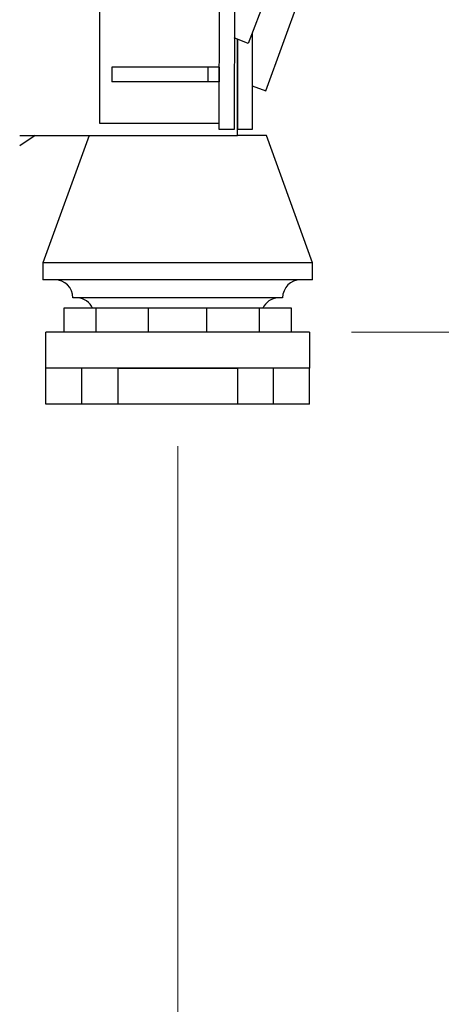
# Model space of a CAD drawing. Header units: inches. Extents: x 0 to 20790, y -12 to 14700.
# Tile 219 of 256: x 10531 to 10883, y 3394 to 4216. Entities that reach past the tile are written whole.
import ezdxf

# ---------------------------------------------------------------- set-up
doc = ezdxf.new("R2010")
doc.units = ezdxf.units.IN
doc.layers.add('1', color=7, linetype='Continuous', true_color=0xffffff)
doc.layers.add('254', color=7, linetype='Continuous', true_color=0xffffff)
doc.styles.add('latin_extended', font='simplex.shx')
doc.dimstyles.get("Standard").update_dxf_attribs({"dimtxt": 0.18, "dimasz": 0.18, "dimexe": 0.18, "dimexo": 0.0625, "dimgap": 0.09, "dimtad": 0, "dimtih": 1, "dimtoh": 1, "dimdec": 4, "dimzin": 0, "dimdsep": 46, "dimtxsty": 'Standard', "dimcen": 0.09, "dimadec": 0, "dimazin": 0, "dimtfac": 1, "dimtdec": 4, "dimtofl": 0, "dimtmove": 0, "dimatfit": 3, "dimfxl": 1, "dimtolj": 1, "dimtzin": 0, "dimarcsym": 0})

# ---------------------------------------------------------------- blocks, each defined once
blk = doc.blocks.new('_U10')
at = {"layer": '254', "color": 3, "linetype": 'Continuous', "lineweight": 13, "transparency": 16777216}
for p, q in [((9413.31, 3859.8), (9413.31, 2800.8)), ((10663.31, 3859.8), (10663.31, 2800.8)), ((9535.81, 2835.8), (10540.81, 2835.8))]:
    blk.add_line(p, q, dxfattribs=at)
at = {"layer": '254', "color": 3, "transparency": 16777216}
for points in [[(9535.81, 2856.21), (9535.81, 2815.38), (9413.31, 2835.8)], [(10540.81, 2815.38), (10540.81, 2856.21), (10663.31, 2835.8)]]:
    blk.add_solid(points, dxfattribs=at)
at = {"layer": 'Defpoints', "color": 0, "transparency": 16777216}
for p in [(9413.31, 3894.8), (10663.31, 3894.8), (10663.31, 2835.8)]:
    blk.add_point(p, dxfattribs=at)
at = {"layer": '254', "color": 2, "lineweight": 13, "transparency": 16777216, "insert": (9834.14, 3019.55), "char_height": 122.5, "attachment_point": 1, "style": 'latin_extended'}
blk.add_mtext('\\A1;1250', dxfattribs=at)
blk = doc.blocks.new('_U12')
at = {"layer": '254', "color": 3, "linetype": 'Continuous', "lineweight": 13, "transparency": 16777216}
for p, q in [((10073.31, 4618.8), (12182.34, 4618.8)), ((12147.34, 4496.3), (12147.34, 4077.3)), ((10808.31, 3954.8), (12182.34, 3954.8)), ((12147.34, 3954.8), (12147.34, 2257.3))]:
    blk.add_line(p, q, dxfattribs=at)
at = {"layer": '254', "color": 3, "transparency": 16777216}
for points in [[(12167.76, 4496.3), (12126.92, 4496.3), (12147.34, 4618.8)], [(12126.92, 4077.3), (12167.76, 4077.3), (12147.34, 3954.8)]]:
    blk.add_solid(points, dxfattribs=at)
at = {"layer": 'Defpoints', "color": 0, "transparency": 16777216}
for p in [(10038.31, 4618.8), (10773.31, 3954.8), (12147.34, 3954.8)]:
    blk.add_point(p, dxfattribs=at)
at = {"layer": '254', "color": 2, "lineweight": 13, "transparency": 16777216, "insert": (11963.59, 2318.55), "char_height": 122.5, "attachment_point": 1, "rotation": 90, "style": 'latin_extended'}
blk.add_mtext('\\A1;\\C31;{\\H1.00x;\\Fsimplex.shx;Installed ~\\Fsimplex.shx;}\\C2; 664 ', dxfattribs=at)

msp = doc.modelspace()

# ---------------------------------------------------------------- linework, layer by layer
at = {"layer": '1', "color": 2, "linetype": 'Continuous', "lineweight": 25}
for p, q in [((10736.878, 4156.096), (10845.634, 4454.906)), ((10820.574, 4452.137), (10722.166, 4195.776)), ((10697.834, 4123.797), (10698.31, 4359.767)), ((10710.777, 4355.264), (10710.31, 4123.796)), ((10598.31, 4128.796), (10598.31, 4334.304)), ((10722.166, 4195.776), (10710.464, 4200.268)), ((10713.31, 4118.796), (10713.31, 4199.179)), ((10713.378, 4123.837), (10713.378, 4199.153)), ((10725.378, 4204.146), (10725.378, 4123.837)), ((10688.31, 4175.795), (10608.31, 4175.798)), ((10608.31, 4175.798), (10608.31, 4163.798)), ((10697.836, 4175.795), (10688.31, 4175.795)), ((10688.31, 4175.795), (10688.31, 4163.795)), ((10697.836, 4175.795), (10697.835, 4163.795)), ((10688.31, 4163.795), (10608.31, 4163.798)), ((10697.835, 4163.795), (10688.31, 4163.795)), ((10725.378, 4160.281), (10736.878, 4156.096)), ((10697.844, 4128.796), (10598.31, 4128.796)), ((10544.262, 4118.795), (10531.469, 4110.166)), ((10531.471, 4118.796), (10713.31, 4118.796)), ((10589.31, 4118.796), (10550.81, 4012.796)), ((10737.31, 4118.796), (10713.306, 4118.796)), ((10725.378, 4123.837), (10713.378, 4123.837)), ((10775.81, 4012.796), (10737.31, 4118.796)), ((10550.81, 4012.796), (10550.81, 3998.564)), ((10775.81, 4012.796), (10550.81, 4012.796)), ((10775.81, 3998.564), (10775.81, 4012.796)), ((10775.81, 3998.564), (10550.81, 3998.564)), ((10750.81, 3983.564), (10575.81, 3983.564)), ((10568.31, 3974.796), (10568.31, 3954.796)), ((10595.128, 3974.796), (10568.31, 3974.796)), ((10638.993, 3974.796), (10595.128, 3974.796)), ((10595.128, 3954.796), (10595.128, 3974.796)), ((10687.627, 3974.796), (10638.993, 3974.796)), ((10638.993, 3954.796), (10638.993, 3974.796)), ((10731.492, 3974.796), (10687.627, 3974.796)), ((10687.627, 3954.796), (10687.627, 3974.796)), ((10758.31, 3974.796), (10731.492, 3974.796)), ((10731.492, 3954.796), (10731.492, 3974.796)), ((10758.31, 3954.796), (10758.31, 3974.796)), ((10553.31, 3924.796), (10553.31, 3954.796)), ((10773.31, 3954.796), (10553.31, 3954.796)), ((10773.36, 3954.796), (10773.308, 3954.796)), ((10773.31, 3954.796), (10773.31, 3924.796)), ((10773.36, 3954.796), (10773.36, 3924.796)), ((10553.31, 3894.796), (10553.31, 3924.796)), ((10583.31, 3924.796), (10553.31, 3924.796)), ((10613.31, 3924.796), (10583.31, 3924.796)), ((10583.31, 3894.796), (10583.31, 3924.796)), ((10613.31, 3924.796), (10613.31, 3894.796)), ((10713.31, 3924.796), (10613.31, 3924.796)), ((10613.311, 3924.796), (10713.308, 3924.796)), ((10743.31, 3924.796), (10713.31, 3924.796)), ((10713.31, 3924.796), (10713.31, 3894.796)), ((10773.31, 3924.796), (10743.31, 3924.796)), ((10743.31, 3894.796), (10743.31, 3924.796)), ((10773.308, 3924.796), (10773.36, 3924.796)), ((10773.31, 3894.796), (10773.31, 3924.796)), ((10583.31, 3894.796), (10553.31, 3894.796)), ((10613.31, 3894.796), (10583.31, 3894.796)), ((10713.31, 3894.796), (10613.31, 3894.796)), ((10743.31, 3894.796), (10713.31, 3894.796)), ((10773.31, 3894.796), (10743.31, 3894.796))]:
    msp.add_line(p, q, dxfattribs=at)
at = {"layer": '1', "color": 110, "linetype": 'Continuous', "lineweight": 13}
msp.add_circle((10038.31, 4618.796), 616.6, dxfattribs=at)
at = {"layer": '1', "color": 2, "linetype": 'Continuous', "lineweight": 25}
for radius in [615, 613]:
    msp.add_circle((10038.31, 4618.796), radius, dxfattribs=at)
for centre, start, end in [((10560.81, 3983.564), 0, 90), ((10765.81, 3983.564), 90, 180), ((10578.645, 3968.61), 24.359101, 85.546788), ((10747.975, 3968.61), 94.453212, 155.640899)]:
    msp.add_arc(centre, 15, start, end, dxfattribs=at)
msp.add_open_spline([(10710.31, 4123.796), (10697.834, 4123.797)], degree=1, dxfattribs=at)

# ---------------------------------------------------------------- dimensions: what is measured, and where the dimension line sits
at = {"layer": '254', "color": 2, "linetype": 'Continuous', "lineweight": 13}
dim = msp.add_linear_dim(base=(12147.342, 3954.796), p1=(10038.31, 4618.796), p2=(10773.31, 3954.796), angle=90, text='\\C31;{\\H1.00x;\\Fsimplex.shx;Installed ~\\Fsimplex.shx;}\\C2; <> ', dimstyle='Standard', override={"dimscale": 35, "dimtxt": 3.5, "dimasz": 3.5, "dimexe": 1, "dimexo": 1, "dimgap": 1.75, "dimtad": 1, "dimtih": 0, "dimtoh": 0, "dimdec": 0, "dimlfac": 1, "dimzin": 8, "dimdsep": 46, "dimlunit": 2, "dimtxsty": 'latin_extended', "dimsah": 1, "dimse1": 0, "dimse2": 0, "dimsd1": 0, "dimsd2": 0, "dimclrd": 3, "dimclre": 3, "dimclrt": 2, "dimtol": 0, "dimtm": -0.1, "dimtfac": 0.714286, "dimtdec": 3, "dimtofl": 1, "dimtmove": 0, "dimtzin": 8, "dimlwd": 13, "dimlwe": 13}, dxfattribs=at)
dim.commit()
dim.dimension.update_dxf_attribs({"geometry": '_U12', "text_midpoint": (12147.342, 3044.796), "dimtype": 160})
dim = msp.add_linear_dim(base=(10663.31, 2835.796), p1=(9413.31, 3894.796), p2=(10663.31, 3894.796), dimstyle='Standard', override={"dimscale": 35, "dimtxt": 3.5, "dimasz": 3.5, "dimexe": 1, "dimexo": 1, "dimgap": 1.75, "dimtad": 1, "dimtih": 1, "dimtoh": 0, "dimdec": 2, "dimlfac": 1, "dimzin": 8, "dimdsep": 46, "dimlunit": 2, "dimtxsty": 'latin_extended', "dimsah": 1, "dimse1": 0, "dimse2": 0, "dimsd1": 0, "dimsd2": 0, "dimclrd": 3, "dimclre": 3, "dimclrt": 2, "dimtol": 0, "dimtm": -0.1, "dimtfac": 0.714286, "dimtdec": 3, "dimtofl": 1, "dimtmove": 0, "dimtzin": 8, "dimlwd": 13, "dimlwe": 13}, dxfattribs=at)
dim.commit()
dim.dimension.update_dxf_attribs({"geometry": '_U10', "text_midpoint": (10038.31, 2835.796), "dimtype": 160})

doc.saveas('drawing.dxf')
